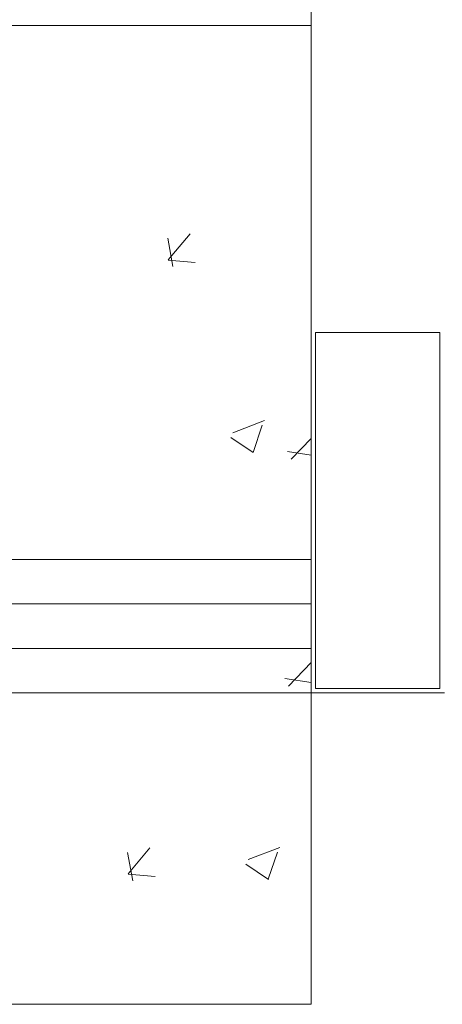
# Model space of a CAD drawing. Header units: feet. Extents: x 8 to 127, y 6 to 90.
# Tile 92 of 256: x 38.052 to 38.289, y 49.85 to 50.403. Entities that reach past the tile are written whole.
import ezdxf

# ---------------------------------------------------------------- set-up
doc = ezdxf.new("R2010")
doc.units = ezdxf.units.FT
doc.header["$MEASUREMENT"] = 0
for name, color, linetype in [('Alvenaria', 7, 'Continuous'), ('ESQUADRIAS', 252, 'Continuous'), ('FINA', 7, 'Continuous'), ('MOBILIÁRIO2', 250, 'Continuous'), ('NO ESPESSURA', 250, 'Continuous')]:
    doc.layers.add(name, color=color, linetype=linetype)

msp = doc.modelspace()

# ---------------------------------------------------------------- linework, layer by layer
at = {"layer": 'Alvenaria', "lineweight": 5}
for p, q in [((38.21522, 51.40004), (38.21522, 50.02504)), ((38.21522, 50.02504), (38.29022, 50.02504))]:
    msp.add_line(p, q, dxfattribs=at)
at = {"layer": 'ESQUADRIAS', "lineweight": 5}
for p, q in [((36.71522, 50.10004), (38.21522, 50.10004)), ((36.71522, 50.07504), (38.21522, 50.07504)), ((36.71522, 50.05004), (38.21522, 50.05004)), ((36.71522, 50.02504), (38.21522, 50.02504))]:
    msp.add_line(p, q, dxfattribs=at)
at = {"layer": 'FINA', "linetype": 'Continuous', "lineweight": 5}
for p, q in [((38.28758, 50.22754), (38.21758, 50.22754)), ((38.21758, 50.22754), (38.21758, 50.02754)), ((38.28758, 50.02754), (38.28758, 50.22754)), ((38.21758, 50.02754), (38.28758, 50.02754))]:
    msp.add_line(p, q, dxfattribs=at)
at = {"layer": 'MOBILIÁRIO2', "lineweight": 5}
for p, q in [((36.71522, 50.40004), (38.21522, 50.40004)), ((36.71522, 50.10004), (38.21522, 50.10004)), ((38.21522, 50.02504), (38.21522, 49.85004)), ((38.21522, 49.85004), (36.71522, 49.85004))]:
    msp.add_line(p, q, dxfattribs=at)
at = {"layer": 'NO ESPESSURA', "linetype": 'Continuous', "lineweight": 5}
for p, q in [((38.13497, 50.2685), (38.14722, 50.28309)), ((38.13757, 50.26463), (38.13463, 50.28055)), ((38.13495, 50.26828), (38.15013, 50.26695)), ((38.17125, 50.17128), (38.18903, 50.17811)), ((38.18256, 50.16016), (38.18771, 50.17551)), ((38.17004, 50.16862), (38.18268, 50.1601)), ((38.20408, 50.15642), (38.21522, 50.16803)), ((38.20202, 50.16078), (38.21522, 50.15874)), ((38.20244, 50.02882), (38.21522, 50.04214)), ((38.20039, 50.03316), (38.21522, 50.03087)), ((38.11504, 49.91948), (38.1121, 49.9354)), ((38.11238, 49.92334), (38.12463, 49.93793)), ((38.17976, 49.93139), (38.19754, 49.93822)), ((38.19107, 49.92029), (38.19623, 49.93563)), ((38.17856, 49.92875), (38.19119, 49.92022)), ((38.11237, 49.92312), (38.12755, 49.92179))]:
    msp.add_line(p, q, dxfattribs=at)

doc.saveas('drawing.dxf')
